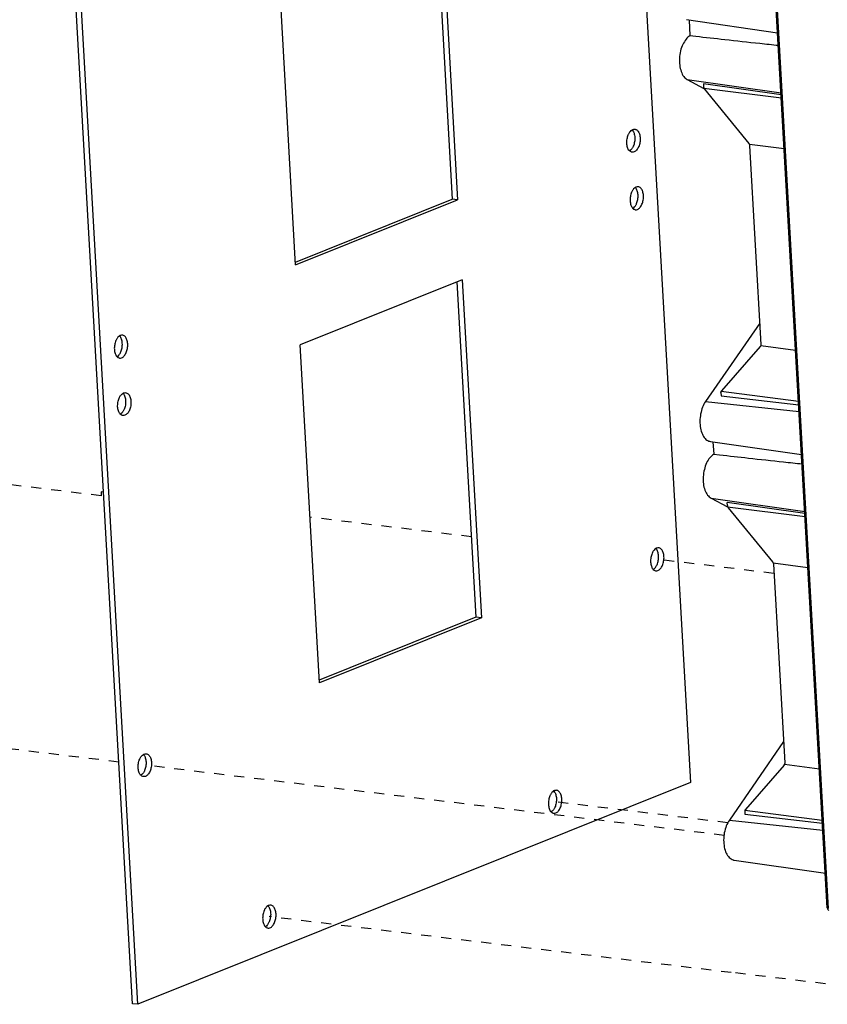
# Model space of a CAD drawing. Header units: inches. Extents: x -4 to 262, y 56 to 231.
# Tile 80 of 162: x 100 to 109, y 157 to 168. Entities that reach past the tile are written whole.
import ezdxf

# ---------------------------------------------------------------- set-up
doc = ezdxf.new("R2010")
doc.units = ezdxf.units.IN
doc.header["$LTSCALE"] = 1.2
doc.header["$MEASUREMENT"] = 0
doc.linetypes.add('DASHED', pattern=[0.2, 0.1, -0.1])
doc.layers.get('0').update_dxf_attribs({"linetype": 'CONTINUOUS'})

msp = doc.modelspace()

# ---------------------------------------------------------------- linework, layer by layer
at = {"color": 7, "linetype": 'Continuous'}
for p, q in [((106.418, 181.976), (107.703, 159.333)), ((101.054, 156.694), (99.769, 179.338)), ((101.118, 156.687), (99.833, 179.33)), ((109.334, 157.837), (108.181, 178.165)), ((109.35, 157.83), (108.197, 178.158)), ((104.636, 170.31), (104.864, 166.285)), ((104.698, 170.335), (104.928, 166.277)), ((102.998, 165.502), (102.768, 169.559)), ((107.656, 168.427), (108.742, 168.271)), ((107.687, 168.422), (107.697, 168.237)), ((107.697, 168.237), (107.766, 168.229)), ((107.666, 167.713), (107.861, 167.608)), ((107.666, 167.713), (108.783, 167.554)), ((107.858, 167.66), (107.859, 167.627)), ((108.784, 167.531), (107.858, 167.66)), ((107.863, 167.611), (108.787, 167.493)), ((107.87, 167.599), (108.398, 166.952)), ((108.821, 166.887), (108.406, 166.94)), ((108.409, 166.929), (108.409, 166.924)), ((108.409, 166.924), (108.544, 164.555)), ((102.996, 165.534), (104.864, 166.285)), ((102.998, 165.502), (104.928, 166.277)), ((104.928, 166.277), (104.864, 166.285)), ((104.982, 165.325), (103.052, 164.549)), ((104.982, 165.325), (105.211, 161.294)), ((104.92, 165.3), (105.147, 161.301)), ((108.529, 164.81), (107.883, 163.873)), ((103.281, 160.518), (103.052, 164.549)), ((108.536, 164.529), (108.075, 164.002)), ((108.538, 164.533), (108.536, 164.529)), ((108.542, 164.54), (108.957, 164.487)), ((108.067, 163.976), (108.069, 163.943)), ((108.992, 163.874), (108.069, 163.992)), ((108.069, 163.943), (108.994, 163.836)), ((108.072, 163.999), (108.075, 164.002)), ((107.883, 163.873), (108.999, 163.754)), ((107.941, 163.397), (109.028, 163.242)), ((107.972, 163.393), (107.981, 163.246)), ((107.981, 163.246), (108.05, 163.238)), ((107.949, 162.722), (108.145, 162.617)), ((107.949, 162.722), (109.066, 162.563)), ((108.143, 162.636), (108.141, 162.669)), ((109.068, 162.54), (108.141, 162.669)), ((108.146, 162.62), (109.07, 162.502)), ((108.154, 162.608), (108.682, 161.961)), ((108.689, 161.949), (109.104, 161.896)), ((108.692, 161.938), (108.692, 161.933)), ((108.692, 161.933), (108.827, 159.564)), ((105.147, 161.301), (103.279, 160.551)), ((105.211, 161.294), (103.281, 160.518)), ((105.211, 161.294), (105.147, 161.301)), ((108.812, 159.819), (108.167, 158.882)), ((108.825, 159.549), (109.24, 159.496)), ((108.819, 159.538), (108.358, 159.011)), ((107.703, 159.333), (101.118, 156.687)), ((108.35, 158.991), (108.35, 158.985)), ((108.35, 158.985), (108.35, 158.974)), ((108.35, 158.974), (108.352, 158.952)), ((108.352, 159.001), (109.275, 158.883)), ((108.167, 158.882), (109.282, 158.763)), ((108.352, 158.952), (109.277, 158.845)), ((108.225, 158.406), (109.311, 158.251)), ((101.118, 156.687), (101.054, 156.694))]:
    msp.add_line(p, q, dxfattribs=at)
at = {"color": 4, "linetype": 'DASHED'}
for p, q in [((100.678, 162.75), (94.112, 163.546)), ((100.678, 162.796), (100.678, 162.75)), ((100.708, 162.792), (100.678, 162.796)), ((105.092, 162.261), (103.169, 162.494)), ((108.699, 161.824), (107.308, 161.992)), ((100.89, 159.575), (94.57, 160.341)), ((108.104, 158.701), (101.2, 159.538)), ((108.15, 158.851), (106.064, 159.104)), ((108.188, 157.065), (102.684, 157.732)), ((108.188, 157.067), (108.188, 157.065)), ((109.551, 156.902), (108.188, 157.067))]:
    msp.add_line(p, q, dxfattribs=at)
at = {"color": 7, "linetype": 'Continuous'}
for points, start_tangent, end_tangent in [([(107.697, 168.237), (107.652, 168.195), (107.613, 168.132), (107.585, 168.054), (107.572, 167.968), (107.575, 167.884), (107.593, 167.809), (107.624, 167.749), (107.666, 167.713)], (-0.850257, -0.526369), (0.880878, -0.473344)), ([(107.766, 168.229), (108.112, 168.191), (108.529, 168.145), (108.751, 168.121)], (0.994063, -0.108806), (0.993941, -0.109916)), ([(107.859, 167.627), (107.86, 167.623), (107.863, 167.611)], (0.057073, -0.99837), (0.390334, -0.920673)), ([(107.863, 167.611), (107.866, 167.605)], (0.389989, -0.92082), (0.508574, -0.861018)), ([(107.866, 167.605), (107.87, 167.599)], (0.508574, -0.861018), (0.631826, -0.775111)), ([(106.945, 166.951), (106.949, 167.005), (106.963, 167.055), (106.969, 167.067)], (-0.056642, 0.998395), (0.463215, 0.886246)), ([(106.969, 167.067), (106.988, 167.094)], (0.463215, 0.886246), (0.655987, 0.754772)), ([(106.988, 167.094), (107.007, 167.112)], (0.655987, 0.754772), (0.852211, 0.523199)), ([(107.007, 167.112), (107.017, 167.117)], (0.852211, 0.523199), (0.93423, 0.356672)), ([(107.009, 167.111), (107.012, 167.108), (107.031, 167.072)], (0.690523, -0.723311), (0.316231, -0.948682)), ([(107.017, 167.117), (107.042, 167.12)], (0.93423, 0.356672), (0.994373, -0.105933)), ([(107.031, 167.072), (107.04, 167.023)], (0.316231, -0.948682), (0.056642, -0.998395)), ([(107.042, 167.12), (107.048, 167.119), (107.076, 167.1), (107.095, 167.064), (107.104, 167.015)], (0.994373, -0.105933), (0.056642, -0.998395)), ([(106.954, 166.903), (106.945, 166.951)], (-0.316174, 0.948701), (-0.056642, 0.998395)), ([(107.104, 167.015), (107.101, 166.962), (107.086, 166.912), (107.062, 166.872), (107.032, 166.85), (107.008, 166.847)], (0.056642, -0.998395), (-0.994373, 0.105933)), ([(107.04, 167.023), (107.037, 166.97), (107.022, 166.919), (107.017, 166.908)], (0.056642, -0.998395), (-0.463204, -0.886252)), ([(108.398, 166.952), (108.401, 166.948), (108.404, 166.944), (108.406, 166.94)], (0.632084, -0.7749), (0.391317, -0.920256)), ([(106.977, 166.864), (106.974, 166.866), (106.954, 166.903)], (-0.690523, 0.72331), (-0.316174, 0.948701)), ([(107.001, 166.848), (106.977, 166.864)], (-0.965116, 0.261821), (-0.690523, 0.72331)), ([(106.998, 166.88), (106.978, 166.863)], (-0.655935, -0.754818), (-0.852193, -0.523227)), ([(107.017, 166.908), (106.998, 166.88)], (-0.463204, -0.886252), (-0.655935, -0.754818)), ([(107.008, 166.847), (107.001, 166.848)], (-0.994373, 0.105933), (-0.965116, 0.261821)), ([(108.406, 166.94), (108.407, 166.935), (108.409, 166.929)], (0.382203, -0.924079), (0.170353, -0.985383)), ([(107.008, 166.381), (107.002, 166.369), (106.988, 166.319), (106.984, 166.266)], (-0.463247, -0.886229), (0.056642, -0.998395)), ([(107.026, 166.408), (107.008, 166.381)], (-0.656048, -0.754719), (-0.463247, -0.886229)), ([(107.046, 166.426), (107.026, 166.408)], (-0.852187, -0.523237), (-0.656048, -0.754719)), ([(107.056, 166.431), (107.046, 166.426)], (-0.93427, -0.356566), (-0.852187, -0.523237)), ([(107.07, 166.386), (107.05, 166.422), (107.048, 166.425)], (-0.316174, 0.948701), (-0.69051, 0.723323)), ([(107.08, 166.434), (107.056, 166.431)], (-0.994373, 0.10594), (-0.93427, -0.356566)), ([(107.079, 166.337), (107.07, 166.386)], (-0.056642, 0.998395), (-0.316174, 0.948701)), ([(107.143, 166.329), (107.134, 166.378), (107.115, 166.414), (107.087, 166.433), (107.08, 166.434)], (-0.056642, 0.998395), (-0.994373, 0.10594)), ([(106.984, 166.266), (106.993, 166.217)], (0.056642, -0.998395), (0.316205, -0.948691)), ([(107.047, 166.161), (107.071, 166.164), (107.101, 166.187), (107.125, 166.226), (107.14, 166.276), (107.143, 166.329)], (0.994373, -0.10594), (-0.056642, 0.998395)), ([(107.056, 166.222), (107.061, 166.234), (107.076, 166.284), (107.079, 166.337)], (0.463215, 0.886246), (-0.056642, 0.998395)), ([(106.993, 166.217), (107.013, 166.181), (107.015, 166.178)], (0.316205, -0.948691), (0.690509, -0.723324)), ([(107.015, 166.178), (107.04, 166.162)], (0.690509, -0.723324), (0.965086, -0.261934)), ([(107.017, 166.177), (107.037, 166.194)], (0.852192, 0.523229), (0.655987, 0.754772)), ([(107.037, 166.194), (107.056, 166.222)], (0.655987, 0.754772), (0.463215, 0.886246)), ([(107.04, 166.162), (107.047, 166.161)], (0.965086, -0.261934), (0.994373, -0.10594)), ([(100.861, 164.612), (100.855, 164.6), (100.841, 164.55), (100.837, 164.497)], (-0.463247, -0.886229), (0.056642, -0.998395)), ([(100.88, 164.64), (100.861, 164.612)], (-0.656048, -0.754719), (-0.463247, -0.886229)), ([(100.899, 164.657), (100.88, 164.64)], (-0.852187, -0.523237), (-0.656048, -0.754719)), ([(100.909, 164.662), (100.899, 164.657)], (-0.93427, -0.356566), (-0.852187, -0.523237)), ([(100.923, 164.617), (100.904, 164.653), (100.901, 164.656)], (-0.316174, 0.948701), (-0.69051, 0.723323)), ([(100.934, 164.665), (100.909, 164.662)], (-0.994373, 0.10594), (-0.93427, -0.356566)), ([(100.932, 164.568), (100.923, 164.617)], (-0.056642, 0.998395), (-0.316174, 0.948701)), ([(100.996, 164.561), (100.987, 164.609), (100.968, 164.646), (100.94, 164.664), (100.934, 164.665)], (-0.056642, 0.998395), (-0.994373, 0.10594)), ([(100.837, 164.497), (100.846, 164.448)], (0.056642, -0.998395), (0.316205, -0.948691)), ([(100.9, 164.392), (100.924, 164.395), (100.954, 164.418), (100.978, 164.457), (100.993, 164.507), (100.996, 164.561)], (0.994373, -0.10594), (-0.056642, 0.998395)), ([(100.909, 164.453), (100.914, 164.465), (100.929, 164.515), (100.932, 164.568)], (0.463215, 0.886246), (-0.056642, 0.998395)), ([(108.542, 164.54), (108.54, 164.536), (108.538, 164.533)], (-0.32676, -0.945107), (-0.550155, -0.835062)), ([(108.544, 164.555), (108.544, 164.55), (108.543, 164.545), (108.542, 164.54)], (0.056642, -0.998395), (-0.318781, -0.947829)), ([(100.846, 164.448), (100.866, 164.412), (100.869, 164.409)], (0.316205, -0.948691), (0.690509, -0.723324)), ([(100.869, 164.409), (100.894, 164.393)], (0.690509, -0.723324), (0.965086, -0.261934)), ([(100.87, 164.408), (100.89, 164.425)], (0.852192, 0.523229), (0.655987, 0.754772)), ([(100.89, 164.425), (100.909, 164.453)], (0.655987, 0.754772), (0.463215, 0.886246)), ([(100.894, 164.393), (100.9, 164.392)], (0.965086, -0.261934), (0.994373, -0.10594)), ([(100.876, 163.811), (100.88, 163.864), (100.894, 163.915), (100.9, 163.926)], (-0.056642, 0.998395), (0.463215, 0.886246)), ([(100.9, 163.926), (100.918, 163.954)], (0.463215, 0.886246), (0.655987, 0.754772)), ([(100.918, 163.954), (100.938, 163.971)], (0.655987, 0.754772), (0.852211, 0.523199)), ([(100.938, 163.971), (100.948, 163.976)], (0.852211, 0.523199), (0.93423, 0.356672)), ([(100.94, 163.97), (100.943, 163.968), (100.962, 163.931)], (0.690523, -0.723311), (0.316231, -0.948682)), ([(100.948, 163.976), (100.972, 163.98)], (0.93423, 0.356672), (0.994373, -0.105933)), ([(100.962, 163.931), (100.971, 163.883)], (0.316231, -0.948682), (0.056642, -0.998395)), ([(100.972, 163.98), (100.979, 163.978), (101.007, 163.96), (101.026, 163.923), (101.035, 163.875)], (0.994373, -0.105933), (0.056642, -0.998395)), ([(108.067, 163.976), (108.067, 163.98), (108.069, 163.992)], (-0.056211, 0.998419), (0.32248, 0.946576)), ([(108.069, 163.992), (108.07, 163.995), (108.072, 163.999)], (0.329186, 0.944265), (0.550274, 0.834984)), ([(100.885, 163.762), (100.876, 163.811)], (-0.316174, 0.948701), (-0.056642, 0.998395)), ([(101.035, 163.875), (101.032, 163.821), (101.017, 163.771), (100.993, 163.732), (100.963, 163.71), (100.939, 163.706)], (0.056642, -0.998395), (-0.994373, 0.105933)), ([(100.971, 163.883), (100.968, 163.829), (100.953, 163.779), (100.948, 163.767)], (0.056642, -0.998395), (-0.463204, -0.886252)), ([(107.883, 163.873), (107.848, 163.806), (107.825, 163.725), (107.816, 163.639), (107.823, 163.556), (107.845, 163.485), (107.879, 163.432), (107.923, 163.402), (107.941, 163.398)], (-0.56764, -0.823277), (0.990104, -0.140336)), ([(100.907, 163.723), (100.905, 163.726), (100.885, 163.762)], (-0.690523, 0.72331), (-0.316174, 0.948701)), ([(100.932, 163.707), (100.907, 163.723)], (-0.965116, 0.261821), (-0.690523, 0.72331)), ([(100.929, 163.74), (100.909, 163.722)], (-0.655935, -0.754818), (-0.852193, -0.523227)), ([(100.948, 163.767), (100.929, 163.74)], (-0.463204, -0.886252), (-0.655935, -0.754818)), ([(100.939, 163.706), (100.932, 163.707)], (-0.994373, 0.105933), (-0.965116, 0.261821)), ([(107.981, 163.246), (107.935, 163.204), (107.896, 163.141), (107.869, 163.063), (107.856, 162.977), (107.858, 162.893), (107.876, 162.817), (107.908, 162.758), (107.949, 162.722)], (-0.850257, -0.526369), (0.880878, -0.473344)), ([(108.05, 163.238), (108.395, 163.2), (108.812, 163.154), (109.034, 163.13)], (0.994063, -0.108806), (0.993941, -0.109916)), ([(108.143, 162.636), (108.143, 162.632), (108.146, 162.62)], (0.057226, -0.998361), (0.376962, -0.926229)), ([(108.146, 162.62), (108.149, 162.614)], (0.39823, -0.917286), (0.510211, -0.860049)), ([(108.149, 162.614), (108.154, 162.608)], (0.510211, -0.860049), (0.631889, -0.775059)), ([(107.252, 162.076), (107.247, 162.064), (107.232, 162.014), (107.229, 161.96)], (-0.463247, -0.886229), (0.056642, -0.998395)), ([(107.271, 162.103), (107.252, 162.076)], (-0.656048, -0.754719), (-0.463247, -0.886229)), ([(107.291, 162.121), (107.271, 162.103)], (-0.852187, -0.523237), (-0.656048, -0.754719)), ([(107.301, 162.126), (107.291, 162.121)], (-0.93427, -0.356566), (-0.852187, -0.523237)), ([(107.291, 161.856), (107.316, 161.859), (107.345, 161.881), (107.37, 161.92), (107.384, 161.971), (107.388, 162.024)], (0.994373, -0.10594), (-0.056642, 0.998395)), ([(107.314, 162.081), (107.295, 162.117), (107.292, 162.12)], (-0.316174, 0.948701), (-0.69051, 0.723323)), ([(107.3, 161.917), (107.305, 161.928), (107.32, 161.978), (107.323, 162.032)], (0.463215, 0.886246), (-0.056642, 0.998395)), ([(107.325, 162.129), (107.301, 162.126)], (-0.994373, 0.10594), (-0.93427, -0.356566)), ([(107.323, 162.032), (107.314, 162.081)], (-0.056642, 0.998395), (-0.316174, 0.948701)), ([(107.388, 162.024), (107.379, 162.073), (107.359, 162.109), (107.332, 162.128), (107.325, 162.129)], (-0.056642, 0.998395), (-0.994373, 0.10594)), ([(107.229, 161.96), (107.238, 161.912)], (0.056642, -0.998395), (0.316205, -0.948691)), ([(107.238, 161.912), (107.257, 161.875), (107.26, 161.873)], (0.316205, -0.948691), (0.690509, -0.723324)), ([(107.281, 161.889), (107.3, 161.917)], (0.655987, 0.754772), (0.463215, 0.886246)), ([(108.682, 161.961), (108.684, 161.957), (108.687, 161.953), (108.689, 161.949)], (0.632084, -0.7749), (0.393874, -0.919164)), ([(108.689, 161.949), (108.691, 161.944), (108.692, 161.938)], (0.384786, -0.923006), (0.171207, -0.985235)), ([(107.26, 161.873), (107.285, 161.857)], (0.690509, -0.723324), (0.965086, -0.261934)), ([(107.261, 161.872), (107.281, 161.889)], (0.852192, 0.523229), (0.655987, 0.754772)), ([(107.285, 161.857), (107.291, 161.856)], (0.965086, -0.261934), (0.994373, -0.10594)), ([(101.163, 159.649), (101.183, 159.666)], (0.655987, 0.754772), (0.852211, 0.523199)), ([(101.183, 159.666), (101.193, 159.671)], (0.852211, 0.523199), (0.93423, 0.356672)), ([(101.184, 159.665), (101.187, 159.662), (101.206, 159.626)], (0.690523, -0.723311), (0.316231, -0.948682)), ([(101.193, 159.671), (101.217, 159.674)], (0.93423, 0.356672), (0.994373, -0.105933)), ([(101.217, 159.674), (101.224, 159.673), (101.251, 159.654), (101.271, 159.618), (101.28, 159.57)], (0.994373, -0.105933), (0.056642, -0.998395)), ([(101.121, 159.506), (101.124, 159.559), (101.139, 159.609), (101.144, 159.621)], (-0.056642, 0.998395), (0.463215, 0.886246)), ([(101.144, 159.621), (101.163, 159.649)], (0.463215, 0.886246), (0.655987, 0.754772)), ([(101.28, 159.57), (101.276, 159.516), (101.262, 159.466), (101.238, 159.427), (101.208, 159.404), (101.183, 159.401)], (0.056642, -0.998395), (-0.994373, 0.105933)), ([(101.215, 159.577), (101.212, 159.524), (101.197, 159.474), (101.192, 159.462)], (0.056642, -0.998395), (-0.463204, -0.886252)), ([(101.206, 159.626), (101.215, 159.577)], (0.316231, -0.948682), (0.056642, -0.998395)), ([(108.819, 159.538), (108.821, 159.541), (108.823, 159.545), (108.825, 159.549)], (0.658442, 0.752631), (0.32674, 0.945114)), ([(108.827, 159.564), (108.827, 159.559), (108.826, 159.554), (108.825, 159.549)], (0.056642, -0.998395), (-0.318761, -0.947835)), ([(101.13, 159.457), (101.121, 159.506)], (-0.316174, 0.948701), (-0.056642, 0.998395)), ([(101.152, 159.418), (101.149, 159.421), (101.13, 159.457)], (-0.690523, 0.72331), (-0.316174, 0.948701)), ([(101.173, 159.434), (101.153, 159.417)], (-0.655935, -0.754818), (-0.852193, -0.523227)), ([(101.192, 159.462), (101.173, 159.434)], (-0.463204, -0.886252), (-0.655935, -0.754818)), ([(101.177, 159.402), (101.152, 159.418)], (-0.965116, 0.261821), (-0.690523, 0.72331)), ([(101.183, 159.401), (101.177, 159.402)], (-0.994373, 0.105933), (-0.965116, 0.261821)), ([(106.053, 159.212), (106.034, 159.185)], (-0.656048, -0.754719), (-0.463247, -0.886229)), ([(106.073, 159.23), (106.053, 159.212)], (-0.852207, -0.523204), (-0.656048, -0.754719)), ([(106.083, 159.234), (106.073, 159.23)], (-0.93427, -0.356566), (-0.852207, -0.523204)), ([(106.075, 159.228), (106.077, 159.226), (106.097, 159.189)], (0.690516, -0.723317), (0.316231, -0.948682)), ([(106.107, 159.238), (106.083, 159.234)], (-0.994373, 0.10594), (-0.93427, -0.356566)), ([(106.17, 159.133), (106.161, 159.182), (106.141, 159.218), (106.114, 159.237), (106.107, 159.238)], (-0.056642, 0.998395), (-0.994373, 0.10594)), ([(106.034, 159.185), (106.029, 159.173), (106.014, 159.123), (106.011, 159.069)], (-0.463247, -0.886229), (0.056642, -0.998395)), ([(106.074, 158.964), (106.098, 158.968), (106.128, 158.99), (106.152, 159.029), (106.167, 159.08), (106.17, 159.133)], (0.994373, -0.10594), (-0.056642, 0.998395)), ([(106.106, 159.141), (106.102, 159.087), (106.088, 159.037), (106.082, 159.026)], (0.056642, -0.998395), (-0.463204, -0.886252)), ([(106.097, 159.189), (106.106, 159.141)], (0.316231, -0.948682), (0.056642, -0.998395)), ([(106.011, 159.069), (106.02, 159.021)], (0.056642, -0.998395), (0.316205, -0.948691)), ([(106.02, 159.021), (106.039, 158.984), (106.042, 158.982)], (0.316205, -0.948691), (0.690516, -0.723317)), ([(106.042, 158.982), (106.067, 158.966)], (0.690516, -0.723317), (0.965086, -0.261934)), ([(106.064, 158.998), (106.044, 158.98)], (-0.655935, -0.754818), (-0.852194, -0.523225)), ([(106.082, 159.026), (106.064, 158.998)], (-0.463204, -0.886252), (-0.655935, -0.754818)), ([(106.067, 158.966), (106.074, 158.964)], (0.965086, -0.261934), (0.994373, -0.10594)), ([(108.352, 159.001), (108.351, 158.997), (108.35, 158.991)], (-0.330316, -0.94387), (-0.065506, -0.997852)), ([(108.358, 159.011), (108.356, 159.009), (108.352, 159.001)], (-0.658073, -0.752954), (-0.323726, -0.946151)), ([(108.167, 158.882), (108.131, 158.814), (108.107, 158.731), (108.099, 158.644), (108.107, 158.561), (108.13, 158.489), (108.166, 158.437), (108.212, 158.409), (108.224, 158.406)], (-0.56764, -0.823277), (0.990548, -0.137169)), ([(102.628, 157.816), (102.623, 157.804), (102.608, 157.754), (102.605, 157.7)], (-0.463247, -0.886229), (0.056642, -0.998395)), ([(102.647, 157.843), (102.628, 157.816)], (-0.656048, -0.754719), (-0.463247, -0.886229)), ([(102.667, 157.861), (102.647, 157.843)], (-0.852207, -0.523204), (-0.656048, -0.754719)), ([(102.677, 157.866), (102.667, 157.861)], (-0.93427, -0.356566), (-0.852207, -0.523204)), ([(102.669, 157.86), (102.671, 157.857), (102.691, 157.821)], (0.690516, -0.723317), (0.316231, -0.948682)), ([(102.701, 157.869), (102.677, 157.866)], (-0.994373, 0.10594), (-0.93427, -0.356566)), ([(102.691, 157.821), (102.7, 157.772)], (0.316231, -0.948682), (0.056642, -0.998395)), ([(102.764, 157.764), (102.755, 157.813), (102.735, 157.849), (102.708, 157.868), (102.701, 157.869)], (-0.056642, 0.998395), (-0.994373, 0.10594)), ([(109.334, 157.837), (109.337, 157.824), (109.344, 157.814), (109.352, 157.807)], (0.056642, -0.998395), (0.82915, -0.559027)), ([(102.605, 157.7), (102.614, 157.652)], (0.056642, -0.998395), (0.316205, -0.948691)), ([(102.668, 157.596), (102.692, 157.599), (102.722, 157.621), (102.746, 157.661), (102.761, 157.711), (102.764, 157.764)], (0.994373, -0.10594), (-0.056642, 0.998395)), ([(102.7, 157.772), (102.696, 157.719), (102.682, 157.668), (102.676, 157.657)], (0.056642, -0.998395), (-0.463204, -0.886252)), ([(102.614, 157.652), (102.633, 157.616), (102.636, 157.613)], (0.316205, -0.948691), (0.690516, -0.723317)), ([(102.636, 157.613), (102.661, 157.597)], (0.690516, -0.723317), (0.965086, -0.261934)), ([(102.658, 157.629), (102.638, 157.612)], (-0.655935, -0.754818), (-0.852194, -0.523225)), ([(102.676, 157.657), (102.658, 157.629)], (-0.463204, -0.886252), (-0.655935, -0.754818)), ([(102.661, 157.597), (102.668, 157.596)], (0.965086, -0.261934), (0.994373, -0.10594))]:
    msp.add_spline(points, degree=3, dxfattribs=dict(at, start_tangent=start_tangent, end_tangent=end_tangent))

doc.saveas('drawing.dxf')
